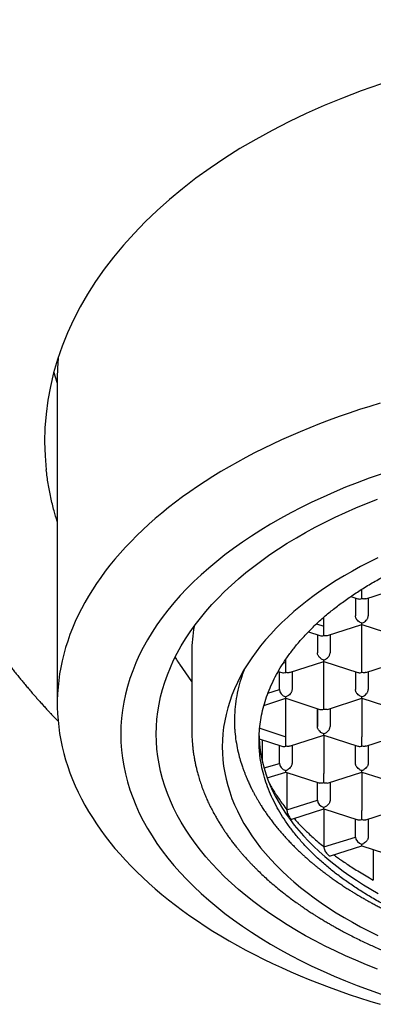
# Model space of a CAD drawing. Header units: millimetres. Extents: x 8 to 888, y 12 to 898.
# Tile 31 of 57: x 369.62 to 376.59, y 772.92 to 792.33. Entities that reach past the tile are written whole.
import ezdxf

# ---------------------------------------------------------------- set-up
doc = ezdxf.new("R2010")
doc.units = ezdxf.units.MM

msp = doc.modelspace()

# ---------------------------------------------------------------- linework, layer by layer
at = {"color": 7, "linetype": 'Continuous', "lineweight": 30}
for p, q in [((370.363, 785.295), (370.363, 778.847)), ((376.363, 780.918), (376.363, 781.103)), ((376.439, 780.915), (377.113, 781.133)), ((376.146, 780.96), (376.286, 780.915)), ((376.238, 780.931), (376.238, 780.578)), ((376.488, 780.931), (376.488, 780.578)), ((375.613, 780.376), (375.613, 780.551)), ((375.472, 780.423), (375.613, 780.376)), ((375.613, 780.192), (375.613, 780.376)), ((375.689, 780.189), (376.363, 780.407)), ((376.363, 780.406), (377.037, 780.189)), ((376.363, 779.65), (376.363, 780.406)), ((375.309, 780.262), (375.536, 780.189)), ((375.488, 780.205), (375.488, 779.852)), ((375.738, 780.205), (375.738, 779.852)), ((373.013, 779.865), (373.013, 778.331)), ((374.863, 779.65), (374.863, 779.72)), ((373.013, 779.285), (372.775, 779.624)), ((374.826, 779.662), (374.863, 779.65)), ((374.863, 779.466), (374.863, 779.65)), ((374.939, 779.462), (375.613, 779.68)), ((375.613, 779.68), (376.287, 779.462)), ((375.613, 778.923), (375.613, 779.68)), ((376.439, 779.462), (377.113, 779.68)), ((374.717, 779.485), (374.786, 779.463)), ((374.738, 779.125), (374.738, 779.478)), ((374.988, 779.478), (374.988, 779.125)), ((376.238, 779.478), (376.238, 779.125)), ((376.488, 779.478), (376.488, 779.125)), ((374.435, 778.815), (374.863, 778.954)), ((374.514, 779.056), (374.738, 779.125)), ((374.863, 778.954), (374.863, 778.981)), ((374.863, 778.954), (375.536, 778.736)), ((374.863, 778.197), (374.863, 778.954)), ((375.689, 778.736), (376.363, 778.954)), ((376.363, 778.954), (377.037, 778.736)), ((376.363, 778.954), (376.363, 778.197)), ((375.488, 778.752), (375.488, 778.399)), ((375.488, 778.399), (375.488, 778.752)), ((375.738, 778.752), (375.738, 778.399)), ((374.351, 778.368), (374.863, 778.197)), ((373.013, 778.348), (373.013, 778.315)), ((374.863, 778.013), (374.863, 778.197)), ((374.939, 778.01), (375.613, 778.227)), ((375.613, 778.227), (376.287, 778.01)), ((375.613, 778.227), (375.613, 777.471)), ((376.439, 778.01), (377.113, 778.227)), ((374.341, 778.153), (374.786, 778.01)), ((374.401, 778.134), (374.401, 777.72)), ((374.738, 777.672), (374.738, 778.025)), ((374.988, 778.025), (374.988, 777.672)), ((376.238, 777.672), (376.238, 778.025)), ((376.488, 778.025), (376.488, 777.672)), ((374.438, 777.582), (374.738, 777.672)), ((374.5, 777.384), (374.863, 777.501)), ((374.863, 777.501), (374.863, 777.528)), ((374.863, 777.501), (375.536, 777.283)), ((374.886, 777.493), (374.886, 776.759)), ((375.689, 777.283), (376.363, 777.501)), ((376.363, 777.501), (377.036, 777.283)), ((376.363, 777.501), (376.363, 776.744)), ((375.488, 776.946), (375.488, 777.299)), ((375.738, 777.299), (375.738, 776.946)), ((374.886, 776.759), (375.488, 776.946)), ((374.981, 776.57), (375.613, 776.774)), ((375.613, 776.774), (375.613, 776.802)), ((375.613, 776.774), (376.286, 776.557)), ((375.616, 776.773), (375.616, 776.026)), ((376.439, 776.557), (377.113, 776.774)), ((376.238, 776.22), (376.238, 776.572)), ((376.488, 776.572), (376.488, 776.22)), ((375.616, 776.026), (376.238, 776.22)), ((375.743, 775.848), (376.363, 776.048)), ((376.363, 776.048), (376.363, 776.076)), ((376.363, 776.048), (377.036, 775.83)), ((376.589, 775.975), (376.589, 775.372))]:
    msp.add_line(p, q, dxfattribs=at)
at = {"color": 7, "linetype": 'Continuous', "lineweight": 30, "flags": 128}
for points in [[(370.292, 785.373), (370.318, 785.29), (370.363, 785.162)], [(376.725, 784.77), (376.52, 784.708), (376.316, 784.643), (376.116, 784.576), (375.917, 784.507), (375.721, 784.435), (375.528, 784.362), (375.337, 784.286), (375.148, 784.209), (374.963, 784.129), (374.78, 784.047), (374.6, 783.964), (374.423, 783.878), (374.25, 783.791), (374.079, 783.701), (373.911, 783.61), (373.747, 783.517), (373.586, 783.422), (373.428, 783.326), (373.273, 783.228), (373.122, 783.128), (372.975, 783.026), (372.831, 782.923), (372.691, 782.818), (372.554, 782.712), (372.421, 782.605), (372.292, 782.496), (372.167, 782.385), (372.046, 782.273), (371.928, 782.16), (371.815, 782.046), (371.705, 781.93), (371.6, 781.814), (371.498, 781.696), (371.401, 781.577), (371.308, 781.457), (371.219, 781.336), (371.135, 781.214), (371.054, 781.091), (370.978, 780.967), (370.906, 780.843), (370.839, 780.718), (370.776, 780.592), (370.717, 780.465), (370.663, 780.338), (370.613, 780.21), (370.568, 780.082), (370.527, 779.953), (370.491, 779.824), (370.459, 779.694), (370.432, 779.564), (370.409, 779.434), (370.391, 779.304), (370.377, 779.173), (370.368, 779.043), (370.363, 778.912), (370.363, 778.781), (370.368, 778.65), (370.377, 778.52), (370.391, 778.389), (370.409, 778.259), (370.432, 778.129), (370.459, 777.999), (370.491, 777.869), (370.527, 777.74), (370.568, 777.611), (370.613, 777.483), (370.663, 777.355), (370.717, 777.228), (370.776, 777.101), (370.839, 776.975), (370.906, 776.85), (370.978, 776.726), (371.054, 776.602), (371.135, 776.479), (371.219, 776.357), (371.308, 776.236), (371.401, 776.116), (371.498, 775.997), (371.6, 775.879), (371.705, 775.763), (371.815, 775.647), (371.928, 775.533), (372.046, 775.42), (372.167, 775.308), (372.292, 775.197), (372.421, 775.088), (372.554, 774.981), (372.691, 774.875), (372.831, 774.77), (372.975, 774.667), (373.122, 774.565), (373.273, 774.465), (373.428, 774.367), (373.586, 774.271), (373.747, 774.176), (373.911, 774.083), (374.079, 773.992), (374.25, 773.902), (374.423, 773.815), (374.6, 773.729), (374.78, 773.646), (374.963, 773.564), (375.148, 773.484), (375.337, 773.407), (375.528, 773.331), (375.721, 773.258), (375.917, 773.187), (376.116, 773.117), (376.316, 773.05), (376.52, 772.986), (376.725, 772.923)], [(376.746, 783.374), (376.508, 783.29), (376.274, 783.202), (376.044, 783.112), (375.819, 783.017), (375.598, 782.92), (375.381, 782.819), (375.17, 782.716), (374.963, 782.609), (374.762, 782.499), (374.565, 782.386), (374.374, 782.271), (374.189, 782.152), (374.009, 782.031), (373.834, 781.908), (373.666, 781.782), (373.504, 781.653), (373.347, 781.522), (373.197, 781.389), (373.053, 781.254), (372.916, 781.117), (372.785, 780.977), (372.66, 780.836), (372.542, 780.693), (372.431, 780.549), (372.327, 780.403), (372.23, 780.255), (372.139, 780.106), (372.056, 779.956), (371.979, 779.804), (371.91, 779.652), (371.848, 779.498), (371.793, 779.344), (371.745, 779.189), (371.705, 779.033), (371.672, 778.877), (371.646, 778.72), (371.628, 778.563), (371.617, 778.406), (371.613, 778.248), (371.617, 778.091), (371.628, 777.934), (371.646, 777.777), (371.672, 777.62), (371.705, 777.464), (371.745, 777.308), (371.793, 777.153), (371.848, 776.998), (371.91, 776.845), (371.979, 776.692), (372.056, 776.541), (372.139, 776.391), (372.23, 776.242), (372.327, 776.094), (372.431, 775.948), (372.542, 775.803), (372.66, 775.66), (372.785, 775.519), (372.916, 775.38), (373.053, 775.243), (373.197, 775.107), (373.347, 774.974), (373.504, 774.843), (373.666, 774.715), (373.834, 774.589), (374.009, 774.465), (374.189, 774.344), (374.374, 774.226), (374.565, 774.11), (374.762, 773.998), (374.963, 773.888), (375.17, 773.781), (375.381, 773.677), (375.598, 773.577), (375.819, 773.479), (376.044, 773.385), (376.274, 773.294), (376.508, 773.207), (376.746, 773.123)], [(376.671, 773.617), (376.456, 773.702), (376.245, 773.79), (376.038, 773.881), (375.836, 773.975), (375.638, 774.072), (375.445, 774.172), (375.256, 774.274), (375.073, 774.38), (374.894, 774.488), (374.721, 774.598), (374.553, 774.712), (374.39, 774.827), (374.232, 774.945), (374.08, 775.065), (373.934, 775.187), (373.794, 775.312), (373.659, 775.438), (373.531, 775.567), (373.408, 775.697), (373.292, 775.829), (373.182, 775.962), (373.078, 776.098), (372.98, 776.234), (372.889, 776.372), (372.805, 776.512), (372.727, 776.652), (372.655, 776.794), (372.591, 776.936), (372.533, 777.08), (372.481, 777.224), (372.437, 777.369), (372.399, 777.515), (372.368, 777.661), (372.344, 777.807), (372.327, 777.954), (372.316, 778.101), (372.313, 778.248), (372.316, 778.395), (372.327, 778.542), (372.344, 778.689), (372.368, 778.836), (372.399, 778.982), (372.437, 779.127), (372.481, 779.272), (372.533, 779.417), (372.591, 779.56), (372.655, 779.703), (372.727, 779.844), (372.805, 779.985), (372.889, 780.124), (372.98, 780.262), (373.078, 780.399), (373.182, 780.534), (373.292, 780.668), (373.408, 780.8), (373.531, 780.93), (373.659, 781.058), (373.794, 781.185), (373.934, 781.309), (374.08, 781.431), (374.232, 781.552), (374.39, 781.669), (374.553, 781.785), (374.721, 781.898), (374.894, 782.009), (375.073, 782.117), (375.256, 782.222), (375.445, 782.325), (375.638, 782.425), (375.836, 782.522), (376.038, 782.616), (376.245, 782.707), (376.456, 782.795), (376.671, 782.88)], [(376.68, 781.72), (376.508, 781.636), (376.34, 781.549), (376.176, 781.459), (376.016, 781.368), (375.86, 781.274), (375.709, 781.177), (375.563, 781.079), (375.421, 780.978), (375.284, 780.876), (375.152, 780.771), (375.025, 780.664), (374.902, 780.556), (374.785, 780.446), (374.673, 780.334), (374.567, 780.221), (374.465, 780.106), (374.369, 779.99), (374.279, 779.872), (374.194, 779.753), (374.115, 779.633), (374.041, 779.512), (373.973, 779.389), (373.911, 779.266), (373.855, 779.142), (373.804, 779.017), (373.759, 778.891), (373.721, 778.765), (373.688, 778.638), (373.661, 778.511), (373.64, 778.383), (373.625, 778.256), (373.616, 778.128), (373.613, 778), (373.616, 777.871), (373.625, 777.743), (373.64, 777.616), (373.661, 777.488), (373.688, 777.361), (373.721, 777.234), (373.759, 777.108), (373.804, 776.982), (373.855, 776.857), (373.911, 776.733), (373.973, 776.61), (374.041, 776.488), (374.115, 776.366), (374.194, 776.246), (374.279, 776.127), (374.369, 776.009), (374.465, 775.893), (374.567, 775.778), (374.673, 775.665), (374.785, 775.553), (374.902, 775.443), (375.025, 775.335), (375.152, 775.228), (375.284, 775.124), (375.421, 775.021), (375.563, 774.92), (375.709, 774.822), (375.86, 774.726), (376.016, 774.631), (376.176, 774.54), (376.34, 774.45), (376.508, 774.363), (376.68, 774.279)], [(374.339, 778.212), (374.341, 778.164), (374.349, 778.047), (374.363, 777.929), (374.382, 777.812), (374.407, 777.696), (374.437, 777.58), (374.472, 777.464), (374.513, 777.349), (374.56, 777.234), (374.611, 777.12), (374.668, 777.007), (374.731, 776.895), (374.798, 776.784), (374.871, 776.673), (374.949, 776.564), (375.032, 776.456), (375.12, 776.35), (375.213, 776.244), (375.31, 776.14), (375.413, 776.038), (375.52, 775.937), (375.633, 775.837), (375.749, 775.74), (375.871, 775.644), (375.996, 775.55), (376.126, 775.457), (376.261, 775.367), (376.399, 775.279), (376.542, 775.193), (376.688, 775.108)]]:
    msp.add_lwpolyline(points, dxfattribs=at)
at = {"color": 7, "linetype": 'Continuous', "lineweight": 30}
for centre, radius, start, end in [((374.13, 785.295), 3.767, 174.191, 179.9937), ((375.965, 779.864), 2.952, 170.1271, 179.977)]:
    msp.add_arc(centre, radius, start, end, dxfattribs=at)
for centre, major_axis, ratio, start_param, end_param in [((382.363, 784.025), (12.25, 0), 0.646328, 6.212043, 9.4967), ((376.363, 781.022), (0.112, 0.082), 0.671271, 3.596134, 4.257848), ((375.613, 780.296), (0.112, 0.082), 0.671271, 3.596134, 4.257848), ((374.863, 779.569), (0.112, 0.082), 0.671271, 3.596134, 4.257848), ((374.863, 779.085), (0.112, -0.082), 0.671271, 3.596134, 5.16693), ((375.613, 778.843), (0.112, 0.082), 0.671271, 3.596134, 4.257848), ((374.863, 778.116), (0.112, 0.082), 0.671271, 3.596134, 4.257848), ((374.863, 777.632), (0.112, -0.082), 0.671271, 3.596134, 5.16693), ((375.613, 776.906), (0.112, -0.082), 0.671271, 3.596134, 5.16693), ((376.363, 776.179), (0.112, -0.082), 0.671271, 3.596134, 5.16693)]:
    msp.add_ellipse(centre, major_axis=major_axis, ratio=ratio, start_param=start_param, end_param=end_param, dxfattribs=at)
for points, knots in [([(366.996, 786.04), (366.996, 786.039), (366.996, 786.036), (366.996, 786.027), (366.997, 786.017), (366.997, 786.005), (366.998, 785.984), (366.999, 785.957), (367.001, 785.93), (367.002, 785.906), (367.004, 785.88), (367.005, 785.852), (367.007, 785.824), (367.009, 785.793), (367.011, 785.758), (367.013, 785.725), (367.015, 785.698), (367.017, 785.676), (367.019, 785.654), (367.021, 785.628), (367.023, 785.597), (367.026, 785.559), (367.03, 785.518), (367.034, 785.481), (367.037, 785.448), (367.04, 785.417), (367.043, 785.386), (367.046, 785.356), (367.049, 785.329), (367.052, 785.302), (367.056, 785.266), (367.061, 785.222), (367.067, 785.174), (367.073, 785.127), (367.079, 785.077), (367.087, 785.022), (367.095, 784.962), (367.104, 784.903), (367.112, 784.846), (367.12, 784.795), (367.129, 784.744), (367.137, 784.693), (367.147, 784.639), (367.155, 784.592), (367.162, 784.551), (367.169, 784.515), (367.176, 784.48), (367.183, 784.445), (367.19, 784.409), (367.199, 784.361), (367.212, 784.3), (367.226, 784.233), (367.24, 784.171), (367.252, 784.115), (367.265, 784.058), (367.279, 784), (367.293, 783.942), (367.309, 783.878), (367.326, 783.809), (367.347, 783.73), (367.366, 783.659), (367.383, 783.597), (367.397, 783.547), (367.411, 783.501), (367.423, 783.458), (367.436, 783.414), (367.451, 783.365), (367.467, 783.311), (367.484, 783.257), (367.501, 783.204), (367.517, 783.155), (367.534, 783.101), (367.555, 783.041), (367.579, 782.97), (367.605, 782.896), (367.632, 782.82), (367.659, 782.746), (367.684, 782.678), (367.709, 782.613), (367.735, 782.546), (367.763, 782.476), (367.79, 782.407), (367.814, 782.351), (367.832, 782.307), (367.847, 782.272), (367.862, 782.237), (367.877, 782.2), (367.895, 782.158), (367.917, 782.11), (367.941, 782.055), (367.967, 781.997), (367.993, 781.94), (368.017, 781.889), (368.037, 781.846), (368.055, 781.809), (368.071, 781.775), (368.09, 781.736), (368.112, 781.69), (368.139, 781.637), (368.168, 781.578), (368.2, 781.516), (368.233, 781.452), (368.267, 781.387), (368.3, 781.324), (368.332, 781.266), (368.362, 781.212), (368.391, 781.159), (368.421, 781.105), (368.451, 781.051), (368.481, 781), (368.509, 780.952), (368.539, 780.901), (368.57, 780.848), (368.602, 780.796), (368.631, 780.747), (368.66, 780.701), (368.688, 780.655), (368.717, 780.61), (368.745, 780.565), (368.772, 780.523), (368.8, 780.48), (368.829, 780.435), (368.863, 780.383), (368.901, 780.326), (368.942, 780.265), (368.983, 780.205), (369.023, 780.147), (369.059, 780.095), (369.092, 780.049), (369.121, 780.009), (369.147, 779.973), (369.172, 779.937), (369.2, 779.9), (369.232, 779.856), (369.27, 779.804), (369.314, 779.745), (369.362, 779.683), (369.408, 779.622), (369.457, 779.56), (369.509, 779.493), (369.567, 779.421), (369.625, 779.35), (369.683, 779.279), (369.743, 779.207), (369.806, 779.133), (369.865, 779.064), (369.919, 779.002), (369.969, 778.945), (370.022, 778.886), (370.078, 778.823), (370.135, 778.76), (370.188, 778.703), (370.231, 778.658), (370.263, 778.623), (370.289, 778.596), (370.315, 778.568), (370.345, 778.537), (370.368, 778.514), (370.38, 778.501), (370.381, 778.5)], [0, 0, 0, 0, 0.002591, 0.003916, 0.005092, 0.006231, 0.00735, 0.011408, 0.013321, 0.015205, 0.018214, 0.021083, 0.023746, 0.026891, 0.030921, 0.034908, 0.037649, 0.039746, 0.042181, 0.045015, 0.048245, 0.052837, 0.057844, 0.062069, 0.065705, 0.069033, 0.072846, 0.076656, 0.079534, 0.082404, 0.086364, 0.092091, 0.098152, 0.103674, 0.10867, 0.116162, 0.123432, 0.13064, 0.137614, 0.144139, 0.149438, 0.156225, 0.163249, 0.169247, 0.173808, 0.178348, 0.182762, 0.187031, 0.191244, 0.196357, 0.205034, 0.214039, 0.221748, 0.228574, 0.235361, 0.243046, 0.250801, 0.257644, 0.267242, 0.277242, 0.287743, 0.294325, 0.301103, 0.307089, 0.312084, 0.317485, 0.323961, 0.330926, 0.338138, 0.345104, 0.351336, 0.35706, 0.365768, 0.37481, 0.38431, 0.394501, 0.404387, 0.413351, 0.421139, 0.429814, 0.439464, 0.448596, 0.456897, 0.461514, 0.465995, 0.470604, 0.475342, 0.480682, 0.487056, 0.494464, 0.502293, 0.510232, 0.517118, 0.522645, 0.527226, 0.531798, 0.5364, 0.542842, 0.550105, 0.557965, 0.566297, 0.575028, 0.584073, 0.592477, 0.600472, 0.607703, 0.614562, 0.621857, 0.630094, 0.636364, 0.642925, 0.649869, 0.657272, 0.664853, 0.671601, 0.677425, 0.684235, 0.690469, 0.696363, 0.702931, 0.708253, 0.714454, 0.721693, 0.729918, 0.738731, 0.747599, 0.755549, 0.763191, 0.769676, 0.775307, 0.780486, 0.785213, 0.790606, 0.796698, 0.804288, 0.81291, 0.822405, 0.831431, 0.839522, 0.849678, 0.860727, 0.87135, 0.881295, 0.892103, 0.90362, 0.914681, 0.923098, 0.931634, 0.9404, 0.950071, 0.960257, 0.969127, 0.976607, 0.981048, 0.985201, 0.989128, 0.993865, 0.999783, 1, 1, 1, 1]), ([(370.363, 782.438), (370.341, 782.507), (370.292, 782.665), (370.232, 782.914), (370.179, 783.185), (370.156, 783.365), (370.145, 783.456)], [0, 0, 0, 0, 0.2061015, 0.4708634, 0.7355478, 1, 1, 1, 1]), ([(374.338, 778.124), (374.339, 778.184), (374.342, 778.306), (374.362, 778.487), (374.395, 778.668), (374.441, 778.848), (374.5, 779.026), (374.571, 779.203), (374.656, 779.379), (374.754, 779.554), (374.866, 779.728), (374.992, 779.901), (375.13, 780.071), (375.281, 780.237), (375.444, 780.4), (375.619, 780.559), (375.806, 780.714), (376.006, 780.865), (376.219, 781.013), (376.446, 781.158), (376.684, 781.296), (376.929, 781.428), (377.182, 781.553), (377.441, 781.67), (377.709, 781.781), (377.987, 781.887), (378.276, 781.988), (378.575, 782.082), (378.882, 782.169), (379.191, 782.248), (379.503, 782.318), (379.817, 782.381), (380.136, 782.437), (380.461, 782.485), (380.793, 782.526), (381.132, 782.56), (381.472, 782.585), (381.811, 782.602), (382.147, 782.611), (382.481, 782.612), (382.814, 782.605), (383.15, 782.591), (383.488, 782.568), (383.827, 782.537), (384.163, 782.498), (384.493, 782.452), (384.815, 782.398), (385.131, 782.337), (385.442, 782.269), (385.75, 782.194), (386.055, 782.11), (386.357, 782.018), (386.651, 781.919), (386.934, 781.814), (387.207, 781.703), (387.469, 781.588), (387.722, 781.466), (387.968, 781.337), (388.206, 781.202), (388.437, 781.059), (388.655, 780.911), (388.861, 780.76), (389.053, 780.605), (389.231, 780.447), (389.398, 780.285), (389.554, 780.119), (389.699, 779.946), (389.832, 779.769), (389.951, 779.589), (390.05, 779.416), (390.132, 779.251), (390.199, 779.095), (390.257, 778.937), (390.304, 778.778), (390.341, 778.616), (390.368, 778.452), (390.385, 778.288), (390.387, 778.179), (390.388, 778.124)], [0, 0, 0, 0, 0.012881, 0.025772, 0.038664, 0.051545, 0.064425, 0.077317, 0.090208, 0.103089, 0.116324, 0.12957, 0.142816, 0.156051, 0.169276, 0.182513, 0.19575, 0.208976, 0.222585, 0.236207, 0.249829, 0.263438, 0.276664, 0.289901, 0.303138, 0.316363, 0.329973, 0.343595, 0.357217, 0.370826, 0.384052, 0.397288, 0.410525, 0.423751, 0.43736, 0.450982, 0.464604, 0.478214, 0.491439, 0.504676, 0.517913, 0.531138, 0.544748, 0.55837, 0.571992, 0.585601, 0.598827, 0.612064, 0.6253, 0.638526, 0.652135, 0.665757, 0.679379, 0.692989, 0.706214, 0.719451, 0.732688, 0.745914, 0.759523, 0.773145, 0.786767, 0.800376, 0.813602, 0.826839, 0.840076, 0.853301, 0.866911, 0.880533, 0.894155, 0.907764, 0.919168, 0.93058, 0.941991, 0.953396, 0.965043, 0.976698, 0.988353, 1, 1, 1, 1]), ([(376.439, 780.917), (376.432, 780.915), (376.418, 780.91), (376.392, 780.911), (376.373, 780.916), (376.363, 780.918)], [0, 0, 0, 0, 0.305413, 0.62679, 1, 1, 1, 1]), ([(376.363, 780.434), (376.353, 780.438), (376.334, 780.445), (376.304, 780.465), (376.278, 780.488), (376.258, 780.514), (376.246, 780.536), (376.239, 780.558), (376.238, 780.571), (376.238, 780.578)], [0, 0, 0, 0, 0.165105, 0.307294, 0.522618, 0.651026, 0.77267, 0.888592, 1, 1, 1, 1]), ([(376.363, 780.434), (376.373, 780.438), (376.392, 780.445), (376.423, 780.464), (376.448, 780.488), (376.468, 780.514), (376.479, 780.536), (376.487, 780.558), (376.487, 780.571), (376.488, 780.578)], [0, 0, 0, 0, 0.165104, 0.307293, 0.522618, 0.651026, 0.772669, 0.888592, 1, 1, 1, 1]), ([(376.363, 780.408), (376.363, 780.408), (376.363, 780.408), (376.363, 780.417), (376.363, 780.428), (376.363, 780.434)], [0, 0, 0, 0, 0.304743, 0.62643, 1, 1, 1, 1]), ([(375.689, 780.19), (375.682, 780.188), (375.668, 780.184), (375.642, 780.185), (375.623, 780.189), (375.613, 780.192)], [0, 0, 0, 0, 0.3054132, 0.6267905, 1, 1, 1, 1]), ([(372.684, 779.759), (372.693, 779.745), (372.724, 779.697), (372.754, 779.654), (372.775, 779.624)], [0, 0, 0, 0, 0.300974, 1, 1, 1, 1]), ([(375.613, 779.708), (375.603, 779.712), (375.584, 779.719), (375.554, 779.738), (375.528, 779.761), (375.508, 779.788), (375.496, 779.81), (375.489, 779.831), (375.488, 779.845), (375.488, 779.852)], [0, 0, 0, 0, 0.165105, 0.307294, 0.522618, 0.651026, 0.77267, 0.888592, 1, 1, 1, 1]), ([(375.613, 779.708), (375.623, 779.711), (375.642, 779.719), (375.673, 779.738), (375.698, 779.761), (375.718, 779.787), (375.729, 779.81), (375.737, 779.831), (375.737, 779.845), (375.738, 779.852)], [0, 0, 0, 0, 0.165104, 0.307293, 0.522618, 0.651026, 0.772669, 0.888592, 1, 1, 1, 1]), ([(375.613, 779.682), (375.613, 779.682), (375.613, 779.681), (375.613, 779.691), (375.613, 779.702), (375.613, 779.708)], [0, 0, 0, 0, 0.304743, 0.62643, 1, 1, 1, 1]), ([(376.363, 779.466), (376.363, 779.473), (376.363, 779.486), (376.363, 779.515), (376.363, 779.547), (376.363, 779.579), (376.363, 779.605), (376.363, 779.629), (376.363, 779.643), (376.363, 779.65)], [0, 0, 0, 0, 0.1651044, 0.3072931, 0.5226184, 0.6510258, 0.7726688, 0.8885917, 1, 1, 1, 1]), ([(374.047, 779.518), (374.029, 779.472), (373.984, 779.356), (373.931, 779.166), (373.886, 778.95), (373.858, 778.732), (373.855, 778.586), (373.853, 778.514)], [0, 0, 0, 0, 0.138559, 0.353022, 0.567484, 0.783742, 1, 1, 1, 1]), ([(374.939, 779.464), (374.932, 779.462), (374.918, 779.457), (374.892, 779.458), (374.873, 779.463), (374.863, 779.466)], [0, 0, 0, 0, 0.305413, 0.62679, 1, 1, 1, 1]), ([(376.287, 779.464), (376.294, 779.462), (376.308, 779.457), (376.334, 779.458), (376.353, 779.463), (376.363, 779.466)], [0, 0, 0, 0, 0.304743, 0.62643, 1, 1, 1, 1]), ([(376.439, 779.464), (376.432, 779.462), (376.418, 779.457), (376.392, 779.458), (376.373, 779.463), (376.363, 779.466)], [0, 0, 0, 0, 0.305413, 0.62679, 1, 1, 1, 1]), ([(374.988, 779.125), (374.987, 779.119), (374.987, 779.105), (374.979, 779.083), (374.968, 779.061), (374.948, 779.035), (374.922, 779.012), (374.892, 778.992), (374.873, 778.985), (374.863, 778.981)], [0, 0, 0, 0, 0.111393, 0.227311, 0.348959, 0.477381, 0.69267, 0.834868, 1, 1, 1, 1]), ([(376.363, 778.981), (376.353, 778.985), (376.334, 778.992), (376.304, 779.012), (376.278, 779.035), (376.258, 779.061), (376.246, 779.083), (376.239, 779.105), (376.238, 779.119), (376.238, 779.125)], [0, 0, 0, 0, 0.165104, 0.307293, 0.522618, 0.651026, 0.772669, 0.888592, 1, 1, 1, 1]), ([(376.363, 778.981), (376.373, 778.985), (376.392, 778.992), (376.423, 779.011), (376.448, 779.035), (376.468, 779.061), (376.479, 779.083), (376.487, 779.105), (376.487, 779.119), (376.488, 779.125)], [0, 0, 0, 0, 0.165104, 0.307293, 0.522618, 0.651026, 0.772669, 0.888592, 1, 1, 1, 1]), ([(376.363, 778.955), (376.363, 778.955), (376.363, 778.955), (376.363, 778.964), (376.363, 778.975), (376.363, 778.981)], [0, 0, 0, 0, 0.304743, 0.62643, 1, 1, 1, 1]), ([(375.613, 778.739), (375.613, 778.746), (375.613, 778.759), (375.613, 778.789), (375.613, 778.82), (375.613, 778.853), (375.613, 778.879), (375.613, 778.903), (375.613, 778.917), (375.613, 778.923)], [0, 0, 0, 0, 0.165104, 0.307293, 0.522618, 0.651026, 0.772669, 0.888592, 1, 1, 1, 1]), ([(375.689, 778.738), (375.682, 778.735), (375.668, 778.731), (375.642, 778.732), (375.623, 778.737), (375.613, 778.739)], [0, 0, 0, 0, 0.305413, 0.62679, 1, 1, 1, 1]), ([(373.853, 778.514), (373.853, 778.469), (373.854, 778.411), (373.861, 778.292), (373.875, 778.158), (373.905, 777.98), (373.943, 777.814), (373.976, 777.709), (373.991, 777.662)], [0, 0, 0, 0, 0.1548315, 0.2070818, 0.416118, 0.6251541, 0.8344878, 1, 1, 1, 1]), ([(375.613, 778.255), (375.603, 778.259), (375.584, 778.266), (375.554, 778.285), (375.528, 778.308), (375.508, 778.335), (375.496, 778.357), (375.489, 778.379), (375.488, 778.392), (375.488, 778.399)], [0, 0, 0, 0, 0.165105, 0.307294, 0.522618, 0.651026, 0.77267, 0.888592, 1, 1, 1, 1]), ([(375.613, 778.255), (375.623, 778.259), (375.642, 778.266), (375.673, 778.285), (375.698, 778.308), (375.718, 778.335), (375.729, 778.357), (375.737, 778.379), (375.737, 778.392), (375.738, 778.399)], [0, 0, 0, 0, 0.165104, 0.307293, 0.522618, 0.651026, 0.772669, 0.888592, 1, 1, 1, 1]), ([(373.013, 778.315), (373.013, 778.299), (373.013, 778.269), (373.015, 778.224), (373.016, 778.179), (373.019, 778.135), (373.022, 778.094), (373.025, 778.054), (373.028, 778.017), (373.032, 777.985), (373.035, 777.957), (373.038, 777.926), (373.043, 777.89), (373.049, 777.848), (373.056, 777.803), (373.064, 777.759), (373.072, 777.716), (373.08, 777.675), (373.089, 777.635), (373.098, 777.597), (373.106, 777.561), (373.115, 777.526), (373.125, 777.488), (373.136, 777.445), (373.156, 777.378), (373.184, 777.288), (373.222, 777.182), (373.261, 777.081), (373.3, 776.986), (373.342, 776.893), (373.388, 776.8), (373.437, 776.705), (373.485, 776.618), (373.531, 776.54), (373.573, 776.471), (373.616, 776.403), (373.659, 776.339), (373.703, 776.275), (373.753, 776.205), (373.807, 776.132), (373.861, 776.062), (373.91, 776.002), (373.954, 775.948), (373.995, 775.9), (374.031, 775.858), (374.062, 775.823), (374.092, 775.791), (374.123, 775.757), (374.161, 775.716), (374.204, 775.671), (374.25, 775.625), (374.313, 775.562), (374.393, 775.484), (374.495, 775.391), (374.598, 775.299), (374.709, 775.206), (374.813, 775.123), (374.91, 775.048), (375, 774.981), (375.091, 774.914), (375.182, 774.851), (375.267, 774.793), (375.345, 774.741), (375.412, 774.698), (375.467, 774.663), (375.513, 774.635), (375.553, 774.61), (375.59, 774.588), (375.625, 774.567), (375.661, 774.545), (375.707, 774.518), (375.764, 774.486), (375.833, 774.446), (375.914, 774.401), (376.006, 774.352), (376.11, 774.297), (376.222, 774.241), (376.337, 774.184), (376.45, 774.13), (376.575, 774.073), (376.708, 774.014), (376.85, 773.953), (376.982, 773.899), (377.104, 773.851), (377.214, 773.809), (377.318, 773.77), (377.423, 773.732), (377.536, 773.692), (377.66, 773.651), (377.793, 773.607), (377.937, 773.562), (378.087, 773.517), (378.242, 773.473), (378.396, 773.43), (378.548, 773.391), (378.695, 773.354), (378.835, 773.321), (378.978, 773.288), (379.121, 773.257), (379.264, 773.228), (379.397, 773.202), (379.518, 773.179), (379.634, 773.159), (379.75, 773.139), (379.89, 773.116), (380.059, 773.09), (380.26, 773.062), (380.477, 773.035), (380.682, 773.013), (380.873, 772.994), (381.045, 772.979), (381.217, 772.966), (381.385, 772.955), (381.544, 772.946), (381.703, 772.939), (381.86, 772.934), (382.014, 772.93), (382.156, 772.927), (382.283, 772.926), (382.4, 772.926), (382.516, 772.927), (382.64, 772.928), (382.772, 772.931), (382.914, 772.935), (383.064, 772.941), (383.229, 772.949), (383.41, 772.959), (383.603, 772.973), (383.801, 772.989), (383.998, 773.008), (384.244, 773.035), (384.536, 773.071), (384.873, 773.121), (385.202, 773.177), (385.523, 773.239), (385.844, 773.309), (386.163, 773.386), (386.481, 773.471), (386.791, 773.562), (387.092, 773.658), (387.384, 773.761), (387.685, 773.875), (387.992, 774.001), (388.303, 774.141), (388.602, 774.288), (388.814, 774.402), (388.947, 774.477), (389.001, 774.508), (389.047, 774.535), (389.083, 774.556), (389.109, 774.572), (389.128, 774.583), (389.147, 774.595), (389.171, 774.609), (389.202, 774.628), (389.241, 774.652), (389.287, 774.681), (389.341, 774.716), (389.401, 774.755), (389.466, 774.798), (389.548, 774.853), (389.641, 774.918), (389.74, 774.991), (389.831, 775.059), (389.907, 775.118), (389.97, 775.169), (390.022, 775.211), (390.067, 775.248), (390.099, 775.275), (390.122, 775.294), (390.138, 775.309), (390.158, 775.326), (390.183, 775.348), (390.212, 775.374), (390.26, 775.417), (390.322, 775.473), (390.39, 775.539), (390.449, 775.597), (390.499, 775.647), (390.541, 775.69), (390.573, 775.724), (390.595, 775.748), (390.612, 775.766), (390.631, 775.787), (390.655, 775.813), (390.684, 775.845), (390.721, 775.888), (390.763, 775.936), (390.806, 775.988), (390.846, 776.038), (390.882, 776.083), (390.913, 776.124), (390.941, 776.161), (390.966, 776.195), (390.988, 776.225), (391.01, 776.256), (391.035, 776.292), (391.066, 776.337), (391.104, 776.393), (391.143, 776.455), (391.182, 776.517), (391.215, 776.573), (391.243, 776.622), (391.266, 776.663), (391.285, 776.698), (391.3, 776.726), (391.314, 776.753), (391.329, 776.782), (391.347, 776.819), (391.368, 776.862), (391.39, 776.908), (391.411, 776.954), (391.431, 777), (391.45, 777.045), (391.466, 777.084), (391.479, 777.117), (391.489, 777.144), (391.498, 777.167), (391.506, 777.19), (391.516, 777.215), (391.525, 777.243), (391.536, 777.273), (391.549, 777.315), (391.567, 777.368), (391.587, 777.437), (391.607, 777.511), (391.625, 777.583), (391.64, 777.651), (391.653, 777.713), (391.663, 777.77), (391.672, 777.821), (391.678, 777.858), (391.681, 777.885), (391.684, 777.908), (391.688, 777.935), (391.692, 777.969), (391.697, 778.01), (391.701, 778.058), (391.705, 778.112), (391.709, 778.174), (391.712, 778.242), (391.712, 778.29), (391.712, 778.315)], [0, 0, 0, 0, 0.002282, 0.004644, 0.007088, 0.009616, 0.012168, 0.014449, 0.016737, 0.018594, 0.020077, 0.021769, 0.023871, 0.026347, 0.028914, 0.031413, 0.033844, 0.036208, 0.038446, 0.040753, 0.042733, 0.044586, 0.046761, 0.049274, 0.051961, 0.058408, 0.064828, 0.070598, 0.076109, 0.081536, 0.087082, 0.092789, 0.098687, 0.102834, 0.107136, 0.111446, 0.11539, 0.119031, 0.123496, 0.128613, 0.132951, 0.136844, 0.140302, 0.143398, 0.146148, 0.148551, 0.150368, 0.152616, 0.155322, 0.158468, 0.161687, 0.164831, 0.171318, 0.177732, 0.184291, 0.190761, 0.197413, 0.202334, 0.207398, 0.212602, 0.217614, 0.222176, 0.226289, 0.229951, 0.232514, 0.234799, 0.236834, 0.23866, 0.240277, 0.242, 0.244111, 0.246974, 0.250336, 0.254196, 0.258555, 0.263412, 0.268663, 0.273978, 0.279061, 0.283913, 0.290443, 0.296502, 0.30209, 0.307207, 0.311854, 0.315798, 0.320039, 0.324641, 0.329604, 0.334927, 0.340611, 0.346657, 0.352516, 0.358577, 0.3644, 0.369935, 0.375181, 0.380139, 0.385805, 0.39104, 0.395843, 0.400216, 0.404194, 0.408297, 0.412696, 0.419227, 0.426316, 0.433965, 0.442172, 0.447955, 0.453986, 0.460101, 0.465923, 0.471436, 0.476641, 0.48238, 0.487691, 0.492575, 0.49703, 0.500808, 0.504744, 0.508995, 0.51356, 0.518441, 0.523636, 0.529147, 0.535572, 0.542377, 0.549312, 0.556203, 0.563048, 0.57516, 0.58713, 0.598958, 0.610644, 0.622218, 0.6344, 0.646486, 0.658476, 0.670371, 0.682179, 0.693903, 0.707613, 0.721214, 0.734756, 0.748247, 0.751243, 0.753932, 0.756195, 0.758031, 0.759173, 0.760052, 0.760865, 0.762035, 0.763611, 0.765574, 0.767923, 0.770659, 0.773782, 0.777287, 0.780853, 0.786769, 0.792273, 0.797365, 0.802043, 0.80543, 0.80853, 0.811222, 0.813495, 0.814427, 0.815365, 0.816589, 0.818117, 0.819947, 0.822078, 0.827172, 0.83183, 0.83562, 0.83906, 0.842023, 0.84444, 0.845747, 0.846826, 0.848119, 0.849845, 0.852005, 0.8546, 0.858129, 0.861557, 0.864757, 0.867731, 0.870268, 0.872611, 0.874752, 0.876686, 0.878429, 0.88056, 0.883377, 0.886828, 0.891059, 0.894874, 0.898272, 0.901254, 0.903871, 0.905805, 0.907516, 0.909003, 0.910635, 0.912813, 0.915536, 0.918315, 0.921061, 0.923773, 0.926451, 0.928923, 0.93078, 0.932276, 0.9335, 0.934828, 0.936304, 0.937928, 0.9397, 0.94163, 0.945077, 0.949046, 0.953468, 0.957815, 0.96158, 0.965082, 0.968314, 0.971206, 0.97366, 0.974721, 0.975912, 0.977508, 0.979508, 0.981912, 0.984721, 0.987935, 0.991552, 0.995574, 1, 1, 1, 1]), ([(375.613, 778.229), (375.613, 778.229), (375.613, 778.228), (375.613, 778.238), (375.613, 778.249), (375.613, 778.255)], [0, 0, 0, 0, 0.304743, 0.62643, 1, 1, 1, 1]), ([(376.363, 778.013), (376.363, 778.02), (376.363, 778.033), (376.363, 778.062), (376.363, 778.094), (376.363, 778.126), (376.363, 778.152), (376.363, 778.176), (376.363, 778.19), (376.363, 778.197)], [0, 0, 0, 0, 0.165104, 0.307293, 0.522618, 0.651026, 0.772669, 0.888592, 1, 1, 1, 1]), ([(390.388, 778.124), (390.387, 778.064), (390.384, 777.943), (390.364, 777.762), (390.331, 777.581), (390.285, 777.4), (390.226, 777.221), (390.154, 777.044), (390.07, 776.869), (389.972, 776.694), (389.86, 776.52), (389.734, 776.347), (389.596, 776.177), (389.445, 776.01), (389.282, 775.848), (389.106, 775.689), (388.92, 775.534), (388.72, 775.383), (388.506, 775.235), (388.28, 775.09), (388.042, 774.952), (387.797, 774.82), (387.544, 774.696), (387.285, 774.578), (387.017, 774.467), (386.739, 774.361), (386.45, 774.26), (386.15, 774.166), (385.844, 774.079), (385.535, 774), (385.223, 773.93), (384.908, 773.867), (384.59, 773.811), (384.264, 773.763), (383.932, 773.722), (383.594, 773.688), (383.254, 773.663), (382.935, 773.647), (382.638, 773.638), (382.346, 773.635), (382.038, 773.639), (381.713, 773.65), (381.388, 773.668), (381.065, 773.694), (380.744, 773.727), (380.426, 773.768), (380.111, 773.815), (379.797, 773.871), (379.484, 773.934), (379.174, 774.005), (378.869, 774.083), (378.571, 774.167), (378.28, 774.259), (377.996, 774.357), (377.72, 774.462), (377.449, 774.574), (377.185, 774.694), (376.927, 774.821), (376.68, 774.954), (376.445, 775.091), (376.222, 775.233), (376.013, 775.378), (375.814, 775.528), (375.625, 775.684), (375.446, 775.845), (375.279, 776.013), (375.124, 776.184), (374.983, 776.357), (374.857, 776.532), (374.745, 776.708), (374.647, 776.886), (374.561, 777.068), (374.488, 777.254), (374.428, 777.443), (374.383, 777.634), (374.356, 777.811), (374.34, 777.974), (374.339, 778.074), (374.338, 778.124)], [0, 0, 0, 0, 0.012844, 0.025688, 0.038616, 0.051545, 0.064426, 0.077317, 0.090208, 0.103089, 0.116324, 0.12957, 0.142816, 0.156051, 0.169276, 0.182513, 0.19575, 0.208976, 0.222585, 0.236207, 0.249829, 0.263439, 0.276664, 0.289901, 0.303138, 0.316363, 0.329973, 0.343595, 0.357217, 0.370826, 0.384052, 0.397288, 0.410525, 0.423751, 0.43736, 0.450982, 0.464604, 0.478214, 0.4891, 0.5, 0.512889, 0.525778, 0.538753, 0.551728, 0.564654, 0.577592, 0.590529, 0.603456, 0.61674, 0.630036, 0.643332, 0.656616, 0.669842, 0.683078, 0.696315, 0.709541, 0.72315, 0.736772, 0.750394, 0.764004, 0.777229, 0.790466, 0.803703, 0.816928, 0.830538, 0.84416, 0.857782, 0.871391, 0.884617, 0.897854, 0.91109, 0.924316, 0.937925, 0.951547, 0.965169, 0.978779, 0.989383, 1, 1, 1, 1]), ([(374.939, 778.011), (374.932, 778.009), (374.918, 778.004), (374.892, 778.005), (374.873, 778.01), (374.863, 778.013)], [0, 0, 0, 0, 0.305413, 0.62679, 1, 1, 1, 1]), ([(376.287, 778.011), (376.294, 778.009), (376.308, 778.004), (376.334, 778.005), (376.353, 778.01), (376.363, 778.013)], [0, 0, 0, 0, 0.3047428, 0.6264303, 1, 1, 1, 1]), ([(376.439, 778.011), (376.432, 778.009), (376.418, 778.004), (376.392, 778.005), (376.373, 778.01), (376.363, 778.013)], [0, 0, 0, 0, 0.305413, 0.62679, 1, 1, 1, 1]), ([(373.991, 777.662), (373.995, 777.649), (374.004, 777.62), (374.019, 777.579), (374.031, 777.543), (374.043, 777.512), (374.058, 777.473), (374.077, 777.423), (374.105, 777.358), (374.136, 777.286), (374.172, 777.21), (374.207, 777.14), (374.241, 777.076), (374.272, 777.018), (374.303, 776.966), (374.328, 776.922), (374.35, 776.885), (374.37, 776.854), (374.391, 776.82), (374.424, 776.769), (374.47, 776.7), (374.528, 776.618), (374.587, 776.539), (374.646, 776.462), (374.705, 776.389), (374.762, 776.321), (374.818, 776.258), (374.873, 776.196), (374.934, 776.132), (374.997, 776.067), (375.058, 776.005), (375.11, 775.955), (375.151, 775.917), (375.181, 775.889), (375.207, 775.865), (375.231, 775.843), (375.257, 775.819), (375.287, 775.793), (375.322, 775.762), (375.362, 775.728), (375.405, 775.692), (375.452, 775.654), (375.499, 775.616), (375.546, 775.578), (375.591, 775.544), (375.629, 775.515), (375.659, 775.492), (375.681, 775.475), (375.702, 775.46), (375.723, 775.444), (375.749, 775.426), (375.781, 775.403), (375.819, 775.376), (375.874, 775.337), (375.945, 775.289), (376.027, 775.235), (376.102, 775.187), (376.167, 775.146), (376.219, 775.114), (376.261, 775.088), (376.296, 775.068), (376.327, 775.05), (376.362, 775.029), (376.404, 775.005), (376.456, 774.975), (376.517, 774.942), (376.587, 774.903), (376.664, 774.863), (376.743, 774.821), (376.824, 774.78), (376.973, 774.707), (377.194, 774.604), (377.493, 774.478), (377.799, 774.359), (378.113, 774.249), (378.359, 774.171), (378.535, 774.118), (378.634, 774.09), (378.729, 774.064), (378.813, 774.041), (378.887, 774.022), (378.949, 774.006), (379.004, 773.992), (379.059, 773.978), (379.119, 773.964), (379.184, 773.948), (379.263, 773.93), (379.36, 773.909), (379.475, 773.884), (379.603, 773.858), (379.743, 773.831), (379.895, 773.803), (380.06, 773.775), (380.236, 773.748), (380.426, 773.721), (380.63, 773.695), (380.848, 773.67), (381.082, 773.647), (381.33, 773.628), (381.591, 773.612), (381.861, 773.6), (382.133, 773.593), (382.41, 773.591), (382.687, 773.595), (382.966, 773.604), (383.234, 773.617), (383.493, 773.635), (383.741, 773.656), (383.979, 773.681), (384.206, 773.708), (384.435, 773.74), (384.663, 773.775), (384.89, 773.814), (385.076, 773.849), (385.223, 773.878), (385.331, 773.901), (385.428, 773.923), (385.511, 773.941), (385.581, 773.958), (385.638, 773.972), (385.687, 773.983), (385.727, 773.994), (385.768, 774.004), (385.815, 774.016), (385.875, 774.031), (385.949, 774.051), (386.035, 774.074), (386.131, 774.101), (386.232, 774.131), (386.333, 774.161), (386.434, 774.193), (386.534, 774.225), (386.704, 774.281), (386.942, 774.365), (387.243, 774.482), (387.536, 774.607), (387.751, 774.707), (387.893, 774.777), (387.967, 774.814), (388.04, 774.851), (388.11, 774.889), (388.177, 774.925), (388.24, 774.959), (388.298, 774.992), (388.349, 775.021), (388.39, 775.045), (388.424, 775.065), (388.456, 775.084), (388.491, 775.105), (388.535, 775.132), (388.587, 775.164), (388.664, 775.213), (388.768, 775.281), (388.869, 775.35), (388.943, 775.402), (388.984, 775.432), (389.016, 775.455), (389.045, 775.476), (389.076, 775.5), (389.113, 775.527), (389.154, 775.559), (389.198, 775.593), (389.243, 775.629), (389.287, 775.665), (389.331, 775.701), (389.374, 775.737), (389.415, 775.772), (389.451, 775.805), (389.482, 775.832), (389.509, 775.856), (389.537, 775.882), (389.57, 775.913), (389.611, 775.951), (389.659, 775.997), (389.711, 776.048), (389.765, 776.104), (389.818, 776.16), (389.873, 776.219), (389.928, 776.281), (389.984, 776.345), (390.043, 776.417), (390.108, 776.498), (390.177, 776.59), (390.245, 776.685), (390.299, 776.764), (390.336, 776.823), (390.359, 776.859), (390.38, 776.893), (390.402, 776.93), (390.426, 776.971), (390.453, 777.019), (390.483, 777.073), (390.514, 777.131), (390.543, 777.189), (390.573, 777.252), (390.605, 777.321), (390.637, 777.395), (390.661, 777.455), (390.679, 777.5), (390.691, 777.534), (390.705, 777.571), (390.72, 777.613), (390.73, 777.645), (390.734, 777.658)], [0, 0, 0, 0, 0.002129, 0.005055, 0.007608, 0.009967, 0.012239, 0.016467, 0.020741, 0.026079, 0.03141, 0.036793, 0.041128, 0.045336, 0.049183, 0.052625, 0.055007, 0.057158, 0.059593, 0.062446, 0.068588, 0.074877, 0.081078, 0.086895, 0.092556, 0.098291, 0.102892, 0.107688, 0.113105, 0.118567, 0.123664, 0.128356, 0.131087, 0.133443, 0.135423, 0.137238, 0.139103, 0.141409, 0.144132, 0.146964, 0.150342, 0.153729, 0.157125, 0.16053, 0.163777, 0.166589, 0.168412, 0.169988, 0.171318, 0.172619, 0.174343, 0.176503, 0.1791, 0.181915, 0.187569, 0.192889, 0.197875, 0.20176, 0.205014, 0.207619, 0.209575, 0.211249, 0.213361, 0.21593, 0.218957, 0.222618, 0.226781, 0.231353, 0.235959, 0.240562, 0.24516, 0.261086, 0.276962, 0.292777, 0.308504, 0.324143, 0.32904, 0.333929, 0.338504, 0.342524, 0.345989, 0.3489, 0.351257, 0.353828, 0.356576, 0.359609, 0.362927, 0.367668, 0.372956, 0.378794, 0.385181, 0.392118, 0.399466, 0.407344, 0.415753, 0.424691, 0.434359, 0.444578, 0.45535, 0.466674, 0.47853, 0.490338, 0.501823, 0.514233, 0.526242, 0.537851, 0.54906, 0.559869, 0.570277, 0.580286, 0.589895, 0.60066, 0.610874, 0.620538, 0.625964, 0.630957, 0.635425, 0.63937, 0.642495, 0.645188, 0.64745, 0.649282, 0.650894, 0.653118, 0.655954, 0.659402, 0.663552, 0.668301, 0.673194, 0.678095, 0.683004, 0.687922, 0.692849, 0.708301, 0.723837, 0.73943, 0.755073, 0.759243, 0.763418, 0.767596, 0.771777, 0.775744, 0.779299, 0.782959, 0.786046, 0.788558, 0.7905, 0.792162, 0.794348, 0.797057, 0.800291, 0.803954, 0.811722, 0.82022, 0.823751, 0.826528, 0.828532, 0.830258, 0.83242, 0.835022, 0.837881, 0.84107, 0.844286, 0.847488, 0.850677, 0.853852, 0.857014, 0.859898, 0.862232, 0.864018, 0.866143, 0.868772, 0.871909, 0.875915, 0.880214, 0.884759, 0.889506, 0.893925, 0.899176, 0.90428, 0.909302, 0.915991, 0.923097, 0.930531, 0.937787, 0.94085, 0.943426, 0.945775, 0.948446, 0.951457, 0.954739, 0.958914, 0.96323, 0.967297, 0.97127, 0.976639, 0.981864, 0.986864, 0.989325, 0.991891, 0.994628, 0.997793, 1, 1, 1, 1]), ([(374.988, 777.672), (374.987, 777.666), (374.987, 777.652), (374.979, 777.63), (374.968, 777.608), (374.948, 777.582), (374.922, 777.559), (374.892, 777.539), (374.873, 777.532), (374.863, 777.528)], [0, 0, 0, 0, 0.1113932, 0.2273113, 0.3489592, 0.477381, 0.6926704, 0.8348682, 1, 1, 1, 1]), ([(376.363, 777.528), (376.353, 777.532), (376.334, 777.539), (376.304, 777.559), (376.278, 777.582), (376.258, 777.608), (376.246, 777.63), (376.239, 777.652), (376.238, 777.666), (376.238, 777.672)], [0, 0, 0, 0, 0.165104, 0.307293, 0.522618, 0.651026, 0.772669, 0.888592, 1, 1, 1, 1]), ([(376.488, 777.672), (376.487, 777.666), (376.487, 777.652), (376.479, 777.63), (376.468, 777.608), (376.448, 777.582), (376.422, 777.559), (376.392, 777.539), (376.373, 777.532), (376.363, 777.528)], [0, 0, 0, 0, 0.111393, 0.227311, 0.348959, 0.477381, 0.69267, 0.834868, 1, 1, 1, 1]), ([(375.613, 777.286), (375.613, 777.293), (375.613, 777.307), (375.613, 777.336), (375.613, 777.367), (375.613, 777.4), (375.613, 777.426), (375.613, 777.45), (375.613, 777.464), (375.613, 777.471)], [0, 0, 0, 0, 0.165104, 0.307293, 0.522618, 0.651026, 0.772669, 0.888592, 1, 1, 1, 1]), ([(376.363, 777.502), (376.363, 777.502), (376.363, 777.502), (376.363, 777.512), (376.363, 777.523), (376.363, 777.528)], [0, 0, 0, 0, 0.304743, 0.62643, 1, 1, 1, 1]), ([(374.546, 777.268), (374.554, 777.253), (374.576, 777.212), (374.618, 777.142), (374.673, 777.055), (374.735, 776.962), (374.806, 776.862), (374.859, 776.794), (374.886, 776.759)], [0, 0, 0, 0, 0.084445, 0.240434, 0.409984, 0.593095, 0.789767, 1, 1, 1, 1]), ([(375.613, 777.286), (375.603, 777.284), (375.584, 777.279), (375.558, 777.278), (375.544, 777.283), (375.537, 777.285)], [0, 0, 0, 0, 0.3731509, 0.6945089, 1, 1, 1, 1]), ([(375.689, 777.285), (375.682, 777.283), (375.668, 777.278), (375.642, 777.279), (375.623, 777.284), (375.613, 777.286)], [0, 0, 0, 0, 0.305413, 0.62679, 1, 1, 1, 1]), ([(375.738, 776.946), (375.737, 776.939), (375.737, 776.926), (375.729, 776.904), (375.718, 776.882), (375.698, 776.856), (375.672, 776.833), (375.642, 776.813), (375.623, 776.806), (375.613, 776.802)], [0, 0, 0, 0, 0.111393, 0.227311, 0.348959, 0.477381, 0.69267, 0.834868, 1, 1, 1, 1]), ([(374.886, 776.759), (374.887, 776.747), (374.888, 776.724), (374.9, 776.684), (374.917, 776.645), (374.937, 776.612), (374.955, 776.587), (374.97, 776.571), (374.977, 776.57), (374.981, 776.57)], [0, 0, 0, 0, 0.144924, 0.289803, 0.435814, 0.581865, 0.711194, 0.857432, 1, 1, 1, 1]), ([(376.363, 776.56), (376.363, 776.567), (376.363, 776.58), (376.363, 776.609), (376.363, 776.641), (376.363, 776.674), (376.363, 776.699), (376.363, 776.724), (376.363, 776.737), (376.363, 776.744)], [0, 0, 0, 0, 0.165104, 0.307293, 0.522618, 0.651026, 0.772669, 0.888592, 1, 1, 1, 1]), ([(375.027, 776.585), (375.031, 776.58), (375.054, 776.555), (375.098, 776.508), (375.161, 776.441), (375.233, 776.369), (375.314, 776.291), (375.405, 776.207), (375.506, 776.118), (375.579, 776.058), (375.616, 776.026)], [0, 0, 0, 0, 0.026003, 0.131761, 0.248646, 0.376659, 0.5158, 0.66607, 0.82747, 1, 1, 1, 1]), ([(376.363, 776.56), (376.353, 776.557), (376.334, 776.552), (376.308, 776.551), (376.294, 776.556), (376.287, 776.558)], [0, 0, 0, 0, 0.373151, 0.694509, 1, 1, 1, 1]), ([(376.439, 776.558), (376.432, 776.556), (376.418, 776.551), (376.392, 776.552), (376.373, 776.557), (376.363, 776.56)], [0, 0, 0, 0, 0.305413, 0.62679, 1, 1, 1, 1]), ([(376.488, 776.22), (376.487, 776.213), (376.487, 776.199), (376.479, 776.178), (376.468, 776.155), (376.448, 776.129), (376.422, 776.106), (376.392, 776.087), (376.373, 776.079), (376.363, 776.076)], [0, 0, 0, 0, 0.1113932, 0.2273113, 0.3489592, 0.477381, 0.6926704, 0.8348682, 1, 1, 1, 1]), ([(375.616, 776.026), (375.617, 776.015), (375.618, 775.992), (375.632, 775.954), (375.653, 775.917), (375.679, 775.885), (375.705, 775.861), (375.726, 775.848), (375.739, 775.844), (375.743, 775.848), (375.743, 775.848)], [0, 0, 0, 0, 0.140166, 0.28019, 0.424132, 0.574112, 0.71551, 0.856865, 0.998184, 1, 1, 1, 1]), ([(375.809, 775.869), (375.816, 775.865), (375.847, 775.842), (375.907, 775.799), (375.994, 775.739), (376.09, 775.674), (376.198, 775.604), (376.317, 775.53), (376.448, 775.452), (376.541, 775.399), (376.589, 775.372)], [0, 0, 0, 0, 0.026811, 0.13248, 0.249267, 0.377173, 0.516199, 0.666345, 0.827612, 1, 1, 1, 1])]:
    msp.add_open_spline(points, degree=3, knots=knots, dxfattribs=at)

doc.saveas('drawing.dxf')
